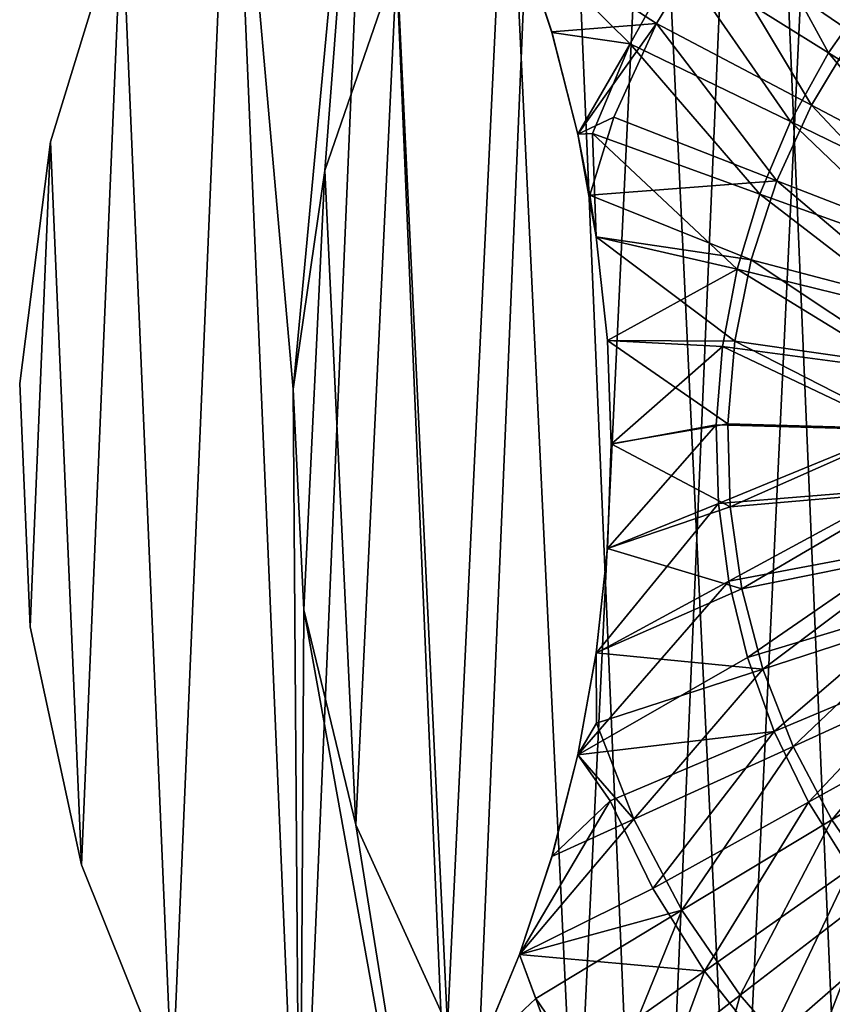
# Model space of a CAD drawing. Header units: millimetres. Extents: x 0.3 to 63.3, y -31.5 to 31.5.
# Tile 3 of 54: x 0.3 to 18.2, y -12.3 to 9.3. Entities that reach past the tile are written whole.
import ezdxf

# ---------------------------------------------------------------- set-up
doc = ezdxf.new("R2010")
doc.units = ezdxf.units.MM
doc.header["$LTSCALE"] = 25.4
doc.layers.get('0').update_dxf_attribs({"true_color": 0xff5454})

# ---------------------------------------------------------------- blocks, each defined once
blk = doc.blocks.new('PAT-LED-8162.STL')
at = {"color": 0}
mesh = blk.add_polyface(dxfattribs=at)
corners = [(0.57, -4.001, 41.38), (1.022, 6.636, 41.38), (0.343, 1.337, 41.38), (1.696, -9.224, 41.38), (2.586, 11.745, 41.38), (3.688, -14.181, 41.38), (4.992, 16.516, 41.38), (6.489, -18.731, 41.38), (8.169, 20.811, 41.38), (10.019, -22.742, 41.38), (12.026, 24.508, 41.38), (14.176, -26.098, 41.38), (16.453, 27.5, 41.38), (18.84, -28.704, 41.38), (21.321, 29.701, 41.38), (23.878, -30.484, 41.38), (26.491, 31.047, 41.38), (29.144, -31.387, 41.38), (31.815, 31.5, 41.38), (31.815, -31.5, 41.38), (34.486, -31.387, 41.38), (37.139, 31.047, 41.38), (39.752, -30.484, 41.38), (42.309, 29.701, 41.38), (44.79, -28.704, 41.38), (47.177, 27.5, 41.38), (49.454, -26.098, 41.38), (51.604, 24.508, 41.38), (53.611, -22.742, 41.38), (55.461, 20.811, 41.38), (57.141, -18.731, 41.38), (58.638, 16.516, 41.38), (59.942, -14.181, 41.38), (61.044, 11.745, 41.38), (61.934, -9.224, 41.38), (62.608, 6.636, 41.38), (63.06, -4.001, 41.38), (63.287, 1.337, 41.38)]
mesh.append_faces([[corners[k] for k in face] for face in [(0, 1, 2), (35, 36, 37)]], dxfattribs={"vtx0": -1, "color": 0})
mesh.append_faces([[corners[k] for k in face] for face in [(1, 3, 4), (4, 5, 6), (6, 7, 8), (8, 9, 10), (10, 11, 12), (12, 13, 14), (14, 15, 16), (16, 17, 18), (18, 20, 21), (21, 22, 23), (23, 24, 25), (25, 26, 27), (27, 28, 29), (29, 30, 31), (31, 32, 33), (33, 34, 35)]], dxfattribs={"vtx0": -1, "vtx1": -1, "color": 0})
mesh.append_faces([[corners[k] for k in face] for face in [(1, 0, 3), (4, 3, 5), (6, 5, 7), (8, 7, 9), (10, 9, 11), (12, 11, 13), (14, 13, 15), (16, 15, 17), (18, 17, 19), (18, 19, 20), (21, 20, 22), (23, 22, 24), (25, 24, 26), (27, 26, 28), (29, 28, 30), (31, 30, 32), (33, 32, 34), (35, 34, 36)]], dxfattribs={"vtx0": -1, "vtx2": -1, "color": 0})
mesh = blk.add_polyface(dxfattribs=at)
corners = [(8.169, 20.811, 38.38), (6.344, 1.213, 38.38), (4.992, 16.516, 38.38), (7.034, 6.012, 38.38), (8.619, 10.593, 38.38), (12.026, 24.508, 38.38), (11.043, 14.791, 38.38), (14.218, 18.455, 38.38), (16.453, 27.5, 38.38), (18.029, 21.452, 38.38), (21.321, 29.701, 38.38), (22.338, 23.673, 38.38), (26.491, 31.047, 38.38), (26.989, 25.039, 38.38), (31.815, 31.5, 38.38), (31.815, 25.5, 38.38), (37.139, 31.047, 38.38), (36.641, 25.039, 38.38), (41.292, 23.673, 38.38), (42.309, 29.701, 38.38), (45.601, 21.452, 38.38), (47.177, 27.5, 38.38), (49.412, 18.455, 38.38), (51.604, 24.508, 38.38), (52.587, 14.791, 38.38), (55.461, 20.811, 38.38), (55.011, 10.593, 38.38), (56.596, 6.012, 38.38), (58.638, 16.516, 38.38), (57.286, 1.213, 38.38), (1.022, 6.636, 38.38), (0.57, -4.001, 38.38), (0.343, 1.337, 38.38), (1.696, -9.224, 38.38), (2.586, 11.745, 38.38), (3.688, -14.181, 38.38), (6.489, -18.731, 38.38), (6.575, -3.629, 38.38), (10.019, -22.742, 38.38), (7.717, -8.34, 38.38), (9.731, -12.75, 38.38), (12.543, -16.699, 38.38), (14.176, -26.098, 38.38), (16.052, -20.044, 38.38), (18.84, -28.704, 38.38), (20.13, -22.665, 38.38), (23.878, -30.484, 38.38), (24.631, -24.467, 38.38), (29.144, -31.387, 38.38), (29.391, -25.385, 38.38), (31.815, -31.5, 38.38), (31.815, -25.5, 38.38), (34.239, -25.385, 38.38), (34.486, -31.387, 38.38), (38.999, -24.467, 38.38), (39.752, -30.484, 38.38), (43.5, -22.665, 38.38), (44.79, -28.704, 38.38), (47.578, -20.044, 38.38), (49.454, -26.098, 38.38), (51.087, -16.699, 38.38), (53.611, -22.742, 38.38), (53.899, -12.75, 38.38), (57.141, -18.731, 38.38), (55.913, -8.34, 38.38), (57.055, -3.629, 38.38), (59.942, -14.181, 38.38), (61.044, 11.745, 38.38), (61.934, -9.224, 38.38), (62.608, 6.636, 38.38), (63.06, -4.001, 38.38), (63.287, 1.337, 38.38)]
mesh.append_faces([[corners[k] for k in face] for face in [(30, 31, 32), (70, 69, 71)]], dxfattribs={"vtx0": -1, "color": 0})
mesh.append_faces([[corners[k] for k in face] for face in [(0, 1, 2), (1, 0, 3), (3, 0, 4), (4, 5, 6), (6, 5, 7), (7, 8, 9), (9, 10, 11), (11, 12, 13), (13, 14, 15), (15, 16, 17), (17, 16, 18), (18, 19, 20), (20, 21, 22), (22, 23, 24), (24, 25, 26), (26, 25, 27), (27, 28, 29), (31, 30, 33), (33, 34, 35), (35, 2, 36), (36, 37, 38), (38, 41, 42), (42, 43, 44), (44, 45, 46), (46, 47, 48), (48, 49, 50), (50, 52, 53), (53, 54, 55), (55, 56, 57), (57, 58, 59), (59, 60, 61), (61, 62, 63), (63, 29, 66), (66, 67, 68), (68, 69, 70)]], dxfattribs={"vtx0": -1, "vtx1": -1, "color": 0})
mesh.append_faces([[corners[k] for k in face] for face in [(36, 2, 1), (66, 29, 28)]], dxfattribs={"vtx0": -1, "vtx1": -1, "vtx2": -1, "color": 0})
mesh.append_faces([[corners[k] for k in face] for face in [(4, 0, 5), (7, 5, 8), (9, 8, 10), (11, 10, 12), (13, 12, 14), (15, 14, 16), (18, 16, 19), (20, 19, 21), (22, 21, 23), (24, 23, 25), (27, 25, 28), (33, 30, 34), (35, 34, 2), (36, 1, 37), (38, 37, 39), (38, 39, 40), (38, 40, 41), (42, 41, 43), (44, 43, 45), (46, 45, 47), (48, 47, 49), (50, 49, 51), (50, 51, 52), (53, 52, 54), (55, 54, 56), (57, 56, 58), (59, 58, 60), (61, 60, 62), (63, 62, 64), (63, 64, 65), (63, 65, 29), (66, 28, 67), (68, 67, 69)]], dxfattribs={"vtx0": -1, "vtx2": -1, "color": 0})
mesh = blk.add_polyface(dxfattribs=at)
corners = [(7.034, 6.012, 0.38), (6.575, -3.629, 0.38), (6.344, 1.213, 0.38), (7.717, -8.34, 0.38), (8.619, 10.593, 0.38), (9.731, -12.75, 0.38), (11.043, 14.791, 0.38), (12.543, -16.699, 0.38), (14.218, 18.455, 0.38), (16.052, -20.044, 0.38), (18.029, 21.452, 0.38), (20.13, -22.665, 0.38), (22.338, 23.673, 0.38), (24.631, -24.467, 0.38), (26.989, 25.039, 0.38), (29.391, -25.385, 0.38), (31.815, 25.5, 0.38), (31.815, -25.5, 0.38), (36.641, 25.039, 0.38), (34.239, -25.385, 0.38), (38.999, -24.467, 0.38), (41.292, 23.673, 0.38), (43.5, -22.665, 0.38), (45.601, 21.452, 0.38), (47.578, -20.044, 0.38), (49.412, 18.455, 0.38), (51.087, -16.699, 0.38), (52.587, 14.791, 0.38), (53.899, -12.75, 0.38), (55.011, 10.593, 0.38), (55.913, -8.34, 0.38), (56.596, 6.012, 0.38), (57.055, -3.629, 0.38), (57.286, 1.213, 0.38)]
mesh.append_faces([[corners[k] for k in face] for face in [(0, 1, 2), (32, 31, 33)]], dxfattribs={"vtx0": -1, "color": 0})
mesh.append_faces([[corners[k] for k in face] for face in [(1, 0, 3), (3, 4, 5), (5, 6, 7), (7, 8, 9), (9, 10, 11), (11, 12, 13), (13, 14, 15), (15, 16, 17), (17, 18, 19), (19, 18, 20), (20, 21, 22), (22, 23, 24), (24, 25, 26), (26, 27, 28), (28, 29, 30), (30, 31, 32)]], dxfattribs={"vtx0": -1, "vtx1": -1, "color": 0})
mesh.append_faces([[corners[k] for k in face] for face in [(3, 0, 4), (5, 4, 6), (7, 6, 8), (9, 8, 10), (11, 10, 12), (13, 12, 14), (15, 14, 16), (17, 16, 18), (20, 18, 21), (22, 21, 23), (24, 23, 25), (26, 25, 27), (28, 27, 29), (30, 29, 31)]], dxfattribs={"vtx0": -1, "vtx2": -1, "color": 0})
mesh = blk.add_polyface(dxfattribs=at)
corners = [(16.861, 12.958, 44.876), (18.651, 9.002, 46.13), (15.481, 11.169, 44.876), (19.762, 10.444, 46.13)]
mesh.append_faces([[corners[k] for k in face] for face in [(0, 1, 2), (1, 0, 3)]], dxfattribs={"vtx0": -1, "color": 0})
mesh = blk.add_polyface(dxfattribs=at)
corners = [(18.084, 8.591, 48.138), (16.003, 12.414, 46.889), (14.773, 10.663, 46.889), (19.075, 10.002, 48.138)]
mesh.append_faces([[corners[k] for k in face] for face in [(0, 1, 2), (1, 0, 3)]], dxfattribs={"vtx0": -1, "color": 0})
mesh = blk.add_polyface(dxfattribs=at)
corners = [(2.586, 11.745, 41.38), (1.022, 6.636, 38.38), (1.022, 6.636, 41.38), (2.586, 11.745, 38.38)]
mesh.append_faces([[corners[k] for k in face] for face in [(0, 1, 2), (1, 0, 3)]], dxfattribs={"vtx0": -1, "color": 0})
mesh = blk.add_polyface(dxfattribs=at)
corners = [(13.737, 8.791, 46.889), (11.304, 11.19, 45.612), (12.018, 9.04, 46.266)]
mesh.append_faces([[corners[k] for k in face] for face in [(0, 1, 2)]], dxfattribs={"color": 0})
mesh = blk.add_polyface(dxfattribs=at)
corners = [(14.773, 10.663, 46.889), (11.304, 11.19, 45.612), (13.737, 8.791, 46.889)]
mesh.append_faces([[corners[k] for k in face] for face in [(0, 1, 2)]], dxfattribs={"color": 0})
mesh = blk.add_polyface(dxfattribs=at)
corners = [(15.481, 11.169, 44.876), (14.314, 9.234, 44.876), (11.304, 11.19, 43.431)]
mesh.append_faces([[corners[k] for k in face] for face in [(0, 1, 2)]], dxfattribs={"color": 0})
mesh = blk.add_polyface(dxfattribs=at)
corners = [(14.314, 9.234, 44.876), (12.015, 9.049, 44.11), (11.304, 11.19, 43.431)]
mesh.append_faces([[corners[k] for k in face] for face in [(0, 1, 2)]], dxfattribs={"color": 0})
mesh = blk.add_polyface(dxfattribs=at)
corners = [(11.304, 11.19, 45.612), (12.015, 9.049, 44.11), (12.018, 9.04, 46.266), (11.304, 11.19, 43.431)]
mesh.append_faces([[corners[k] for k in face] for face in [(0, 1, 2), (1, 0, 3)]], dxfattribs={"vtx0": -1, "color": 0})
mesh = blk.add_polyface(dxfattribs=at)
corners = [(15.481, 11.169, 44.876), (17.71, 7.442, 46.13), (14.314, 9.234, 44.876), (18.651, 9.002, 46.13)]
mesh.append_faces([[corners[k] for k in face] for face in [(0, 1, 2), (1, 0, 3)]], dxfattribs={"vtx0": -1, "color": 0})
mesh = blk.add_polyface(dxfattribs=at)
corners = [(8.619, 10.593, 38.38), (7.034, 6.012, 0.38), (7.034, 6.012, 38.38), (8.619, 10.593, 0.38)]
mesh.append_faces([[corners[k] for k in face] for face in [(0, 1, 2), (1, 0, 3)]], dxfattribs={"vtx0": -1, "color": 0})
mesh = blk.add_polyface(dxfattribs=at)
corners = [(17.249, 7.083, 48.138), (14.773, 10.663, 46.889), (13.737, 8.791, 46.889), (18.084, 8.591, 48.138)]
mesh.append_faces([[corners[k] for k in face] for face in [(0, 1, 2), (1, 0, 3)]], dxfattribs={"vtx0": -1, "color": 0})
mesh = blk.add_polyface(dxfattribs=at)
corners = [(21.46, 6.479, 49.116), (19.075, 10.002, 48.138), (18.084, 8.591, 48.138), (22.207, 7.543, 49.116)]
mesh.append_faces([[corners[k] for k in face] for face in [(0, 1, 2), (1, 0, 3)]], dxfattribs={"vtx0": -1, "color": 0})
mesh = blk.add_polyface(dxfattribs=at)
corners = [(14.314, 9.234, 44.876), (12.586, 6.806, 44.649), (12.015, 9.049, 44.11)]
mesh.append_faces([[corners[k] for k in face] for face in [(0, 1, 2)]], dxfattribs={"color": 0})
mesh = blk.add_polyface(dxfattribs=at)
corners = [(14.314, 9.234, 44.876), (13.376, 7.179, 44.876), (12.586, 6.806, 44.649)]
mesh.append_faces([[corners[k] for k in face] for face in [(0, 1, 2)]], dxfattribs={"color": 0})
mesh = blk.add_polyface(dxfattribs=at)
corners = [(14.314, 9.234, 44.876), (16.954, 5.786, 46.13), (13.376, 7.179, 44.876), (17.71, 7.442, 46.13)]
mesh.append_faces([[corners[k] for k in face] for face in [(0, 1, 2), (1, 0, 3)]], dxfattribs={"vtx0": -1, "color": 0})
mesh = blk.add_polyface(dxfattribs=at)
corners = [(12.018, 9.04, 46.266), (12.586, 6.806, 44.649), (12.586, 6.806, 46.783), (12.015, 9.049, 44.11)]
mesh.append_faces([[corners[k] for k in face] for face in [(0, 1, 2), (1, 0, 3)]], dxfattribs={"vtx0": -1, "color": 0})
mesh = blk.add_polyface(dxfattribs=at)
corners = [(12.586, 6.806, 46.783), (13.737, 8.791, 46.889), (12.018, 9.04, 46.266), (12.905, 6.82, 46.889)]
mesh.append_faces([[corners[k] for k in face] for face in [(0, 1, 2), (1, 0, 3)]], dxfattribs={"vtx0": -1, "color": 0})
mesh = blk.add_polyface(dxfattribs=at)
corners = [(18.651, 9.002, 46.13), (21.175, 5.614, 47.111), (17.71, 7.442, 46.13), (21.885, 6.79, 47.111)]
mesh.append_faces([[corners[k] for k in face] for face in [(0, 1, 2), (1, 0, 3)]], dxfattribs={"vtx0": -1, "color": 0})
mesh = blk.add_polyface(dxfattribs=at)
corners = [(16.578, 5.495, 48.138), (13.737, 8.791, 46.889), (12.905, 6.82, 46.889), (17.249, 7.083, 48.138)]
mesh.append_faces([[corners[k] for k in face] for face in [(0, 1, 2), (1, 0, 3)]], dxfattribs={"vtx0": -1, "color": 0})
mesh = blk.add_polyface(dxfattribs=at)
corners = [(20.83, 5.342, 49.116), (18.084, 8.591, 48.138), (17.249, 7.083, 48.138), (21.46, 6.479, 49.116)]
mesh.append_faces([[corners[k] for k in face] for face in [(0, 1, 2), (1, 0, 3)]], dxfattribs={"vtx0": -1, "color": 0})
mesh = blk.add_polyface(dxfattribs=at)
corners = [(17.71, 7.442, 46.13), (20.605, 4.365, 47.111), (16.954, 5.786, 46.13), (21.175, 5.614, 47.111)]
mesh.append_faces([[corners[k] for k in face] for face in [(0, 1, 2), (1, 0, 3)]], dxfattribs={"vtx0": -1, "color": 0})
mesh = blk.add_polyface(dxfattribs=at)
corners = [(13.376, 7.179, 44.876), (12.847, 5.466, 44.894), (12.586, 6.806, 44.649)]
mesh.append_faces([[corners[k] for k in face] for face in [(0, 1, 2)]], dxfattribs={"color": 0})
mesh = blk.add_polyface(dxfattribs=at)
corners = [(16.954, 5.786, 46.13), (12.847, 5.466, 44.894), (13.376, 7.179, 44.876)]
mesh.append_faces([[corners[k] for k in face] for face in [(0, 1, 2)]], dxfattribs={"color": 0})
mesh = blk.add_polyface(dxfattribs=at)
corners = [(20.324, 4.144, 49.116), (17.249, 7.083, 48.138), (16.578, 5.495, 48.138), (20.83, 5.342, 49.116)]
mesh.append_faces([[corners[k] for k in face] for face in [(0, 1, 2), (1, 0, 3)]], dxfattribs={"vtx0": -1, "color": 0})
mesh = blk.add_polyface(dxfattribs=at)
corners = [(12.99, 4.556, 47.147), (12.905, 6.82, 46.889), (12.586, 6.806, 46.783)]
mesh.append_faces([[corners[k] for k in face] for face in [(0, 1, 2)]], dxfattribs={"color": 0})
mesh = blk.add_polyface(dxfattribs=at)
corners = [(12.586, 6.806, 46.783), (12.847, 5.466, 44.894), (12.99, 4.556, 47.147)]
mesh.append_faces([[corners[k] for k in face] for face in [(0, 1, 2)]], dxfattribs={"color": 0})
mesh = blk.add_polyface(dxfattribs=at)
corners = [(12.586, 6.806, 44.649), (12.847, 5.466, 44.894), (12.586, 6.806, 46.783)]
mesh.append_faces([[corners[k] for k in face] for face in [(0, 1, 2)]], dxfattribs={"color": 0})
mesh = blk.add_polyface(dxfattribs=at)
corners = [(16.08, 3.844, 48.138), (12.905, 6.82, 46.889), (12.99, 4.556, 47.147)]
mesh.append_faces([[corners[k] for k in face] for face in [(0, 1, 2)]], dxfattribs={"color": 0})
mesh = blk.add_polyface(dxfattribs=at)
corners = [(16.578, 5.495, 48.138), (12.905, 6.82, 46.889), (16.08, 3.844, 48.138)]
mesh.append_faces([[corners[k] for k in face] for face in [(0, 1, 2)]], dxfattribs={"color": 0})
mesh = blk.add_polyface(dxfattribs=at)
corners = [(1.022, 6.636, 41.38), (0.343, 1.337, 38.38), (0.343, 1.337, 41.38), (1.022, 6.636, 38.38)]
mesh.append_faces([[corners[k] for k in face] for face in [(0, 1, 2), (1, 0, 3)]], dxfattribs={"vtx0": -1, "color": 0})
mesh = blk.add_polyface(dxfattribs=at)
corners = [(7.034, 6.012, 38.38), (6.344, 1.213, 0.38), (6.344, 1.213, 38.38), (7.034, 6.012, 0.38)]
mesh.append_faces([[corners[k] for k in face] for face in [(0, 1, 2), (1, 0, 3)]], dxfattribs={"vtx0": -1, "color": 0})
mesh = blk.add_polyface(dxfattribs=at)
corners = [(16.954, 5.786, 46.13), (16.391, 4.054, 46.13), (12.847, 5.466, 44.894)]
mesh.append_faces([[corners[k] for k in face] for face in [(0, 1, 2)]], dxfattribs={"color": 0})
mesh = blk.add_polyface(dxfattribs=at)
corners = [(16.954, 5.786, 46.13), (20.18, 3.058, 47.111), (16.391, 4.054, 46.13), (20.605, 4.365, 47.111)]
mesh.append_faces([[corners[k] for k in face] for face in [(0, 1, 2), (1, 0, 3)]], dxfattribs={"vtx0": -1, "color": 0})
mesh = blk.add_polyface(dxfattribs=at)
corners = [(16.391, 4.054, 46.13), (12.99, 4.559, 45.027), (12.847, 5.466, 44.894)]
mesh.append_faces([[corners[k] for k in face] for face in [(0, 1, 2)]], dxfattribs={"color": 0})
mesh = blk.add_polyface(dxfattribs=at)
corners = [(12.847, 5.466, 44.894), (12.99, 4.559, 45.027), (12.99, 4.556, 47.147)]
mesh.append_faces([[corners[k] for k in face] for face in [(0, 1, 2)]], dxfattribs={"color": 0})
mesh = blk.add_polyface(dxfattribs=at)
corners = [(19.949, 2.899, 49.116), (16.578, 5.495, 48.138), (16.08, 3.844, 48.138), (20.324, 4.144, 49.116)]
mesh.append_faces([[corners[k] for k in face] for face in [(0, 1, 2), (1, 0, 3)]], dxfattribs={"vtx0": -1, "color": 0})
mesh = blk.add_polyface(dxfattribs=at)
corners = [(16.391, 4.054, 46.13), (16.03, 2.27, 46.13), (12.99, 4.559, 45.027)]
mesh.append_faces([[corners[k] for k in face] for face in [(0, 1, 2)]], dxfattribs={"color": 0})
mesh = blk.add_polyface(dxfattribs=at)
corners = [(16.03, 2.27, 46.13), (13.234, 2.284, 45.254), (12.99, 4.559, 45.027)]
mesh.append_faces([[corners[k] for k in face] for face in [(0, 1, 2)]], dxfattribs={"color": 0})
mesh = blk.add_polyface(dxfattribs=at)
corners = [(12.99, 4.556, 47.147), (13.234, 2.284, 45.254), (13.234, 2.284, 47.365), (12.99, 4.559, 45.027)]
mesh.append_faces([[corners[k] for k in face] for face in [(0, 1, 2), (1, 0, 3)]], dxfattribs={"vtx0": -1, "color": 0})
mesh = blk.add_polyface(dxfattribs=at)
corners = [(16.08, 3.844, 48.138), (12.99, 4.556, 47.147), (13.234, 2.284, 47.365)]
mesh.append_faces([[corners[k] for k in face] for face in [(0, 1, 2)]], dxfattribs={"color": 0})
mesh = blk.add_polyface(dxfattribs=at)
corners = [(16.391, 4.054, 46.13), (19.908, 1.712, 47.111), (16.03, 2.27, 46.13), (20.18, 3.058, 47.111)]
mesh.append_faces([[corners[k] for k in face] for face in [(0, 1, 2), (1, 0, 3)]], dxfattribs={"vtx0": -1, "color": 0})
mesh = blk.add_polyface(dxfattribs=at)
corners = [(16.08, 3.844, 48.138), (13.234, 2.284, 47.365), (15.761, 2.15, 48.138)]
mesh.append_faces([[corners[k] for k in face] for face in [(0, 1, 2)]], dxfattribs={"color": 0})
mesh = blk.add_polyface(dxfattribs=at)
corners = [(19.708, 1.621, 49.116), (16.08, 3.844, 48.138), (15.761, 2.15, 48.138), (19.949, 2.899, 49.116)]
mesh.append_faces([[corners[k] for k in face] for face in [(0, 1, 2), (1, 0, 3)]], dxfattribs={"vtx0": -1, "color": 0})
mesh = blk.add_polyface(dxfattribs=at)
corners = [(15.761, 2.15, 48.138), (13.234, 2.284, 47.365), (13.315, 0.007, 47.438)]
mesh.append_faces([[corners[k] for k in face] for face in [(0, 1, 2)]], dxfattribs={"color": 0})
mesh = blk.add_polyface(dxfattribs=at)
corners = [(16.03, 2.27, 46.13), (15.874, 0.455, 46.13), (13.234, 2.284, 45.254)]
mesh.append_faces([[corners[k] for k in face] for face in [(0, 1, 2)]], dxfattribs={"color": 0})
mesh = blk.add_polyface(dxfattribs=at)
corners = [(15.874, 0.455, 46.13), (13.315, 0.012, 45.33), (13.234, 2.284, 45.254)]
mesh.append_faces([[corners[k] for k in face] for face in [(0, 1, 2)]], dxfattribs={"color": 0})
mesh = blk.add_polyface(dxfattribs=at)
corners = [(13.234, 2.284, 47.365), (13.315, 0.012, 45.33), (13.315, 0.007, 47.438), (13.234, 2.284, 45.254)]
mesh.append_faces([[corners[k] for k in face] for face in [(0, 1, 2), (1, 0, 3)]], dxfattribs={"vtx0": -1, "color": 0})
mesh = blk.add_polyface(dxfattribs=at)
corners = [(16.03, 2.27, 46.13), (19.79, 0.344, 47.111), (15.874, 0.455, 46.13), (19.908, 1.712, 47.111)]
mesh.append_faces([[corners[k] for k in face] for face in [(0, 1, 2), (1, 0, 3)]], dxfattribs={"vtx0": -1, "color": 0})
mesh = blk.add_polyface(dxfattribs=at)
corners = [(15.761, 2.15, 48.138), (13.315, 0.007, 47.438), (15.623, 0.431, 48.138)]
mesh.append_faces([[corners[k] for k in face] for face in [(0, 1, 2)]], dxfattribs={"color": 0})
mesh = blk.add_polyface(dxfattribs=at)
corners = [(19.604, 0.325, 49.116), (15.761, 2.15, 48.138), (15.623, 0.431, 48.138), (19.708, 1.621, 49.116)]
mesh.append_faces([[corners[k] for k in face] for face in [(0, 1, 2), (1, 0, 3)]], dxfattribs={"vtx0": -1, "color": 0})
mesh = blk.add_polyface(dxfattribs=at)
corners = [(0.343, 1.337, 41.38), (0.57, -4.001, 38.38), (0.57, -4.001, 41.38), (0.343, 1.337, 38.38)]
mesh.append_faces([[corners[k] for k in face] for face in [(0, 1, 2), (1, 0, 3)]], dxfattribs={"vtx0": -1, "color": 0})
mesh = blk.add_polyface(dxfattribs=at)
corners = [(6.344, 1.213, 38.38), (6.575, -3.629, 0.38), (6.575, -3.629, 38.38), (6.344, 1.213, 0.38)]
mesh.append_faces([[corners[k] for k in face] for face in [(0, 1, 2), (1, 0, 3)]], dxfattribs={"vtx0": -1, "color": 0})
mesh = blk.add_polyface(dxfattribs=at)
corners = [(15.926, -1.365, 46.13), (13.315, 0.012, 45.33), (15.874, 0.455, 46.13)]
mesh.append_faces([[corners[k] for k in face] for face in [(0, 1, 2)]], dxfattribs={"color": 0})
mesh = blk.add_polyface(dxfattribs=at)
corners = [(19.79, 0.344, 47.111), (15.926, -1.365, 46.13), (15.874, 0.455, 46.13), (19.829, -1.029, 47.111)]
mesh.append_faces([[corners[k] for k in face] for face in [(0, 1, 2), (1, 0, 3)]], dxfattribs={"vtx0": -1, "color": 0})
mesh = blk.add_polyface(dxfattribs=at)
corners = [(15.623, 0.431, 48.138), (13.315, 0.007, 47.438), (13.234, -2.284, 47.365)]
mesh.append_faces([[corners[k] for k in face] for face in [(0, 1, 2)]], dxfattribs={"color": 0})
mesh = blk.add_polyface(dxfattribs=at)
corners = [(15.669, -1.292, 48.138), (15.623, 0.431, 48.138), (13.234, -2.284, 47.365)]
mesh.append_faces([[corners[k] for k in face] for face in [(0, 1, 2)]], dxfattribs={"color": 0})
mesh = blk.add_polyface(dxfattribs=at)
corners = [(15.669, -1.292, 48.138), (19.604, 0.325, 49.116), (15.623, 0.431, 48.138), (19.638, -0.975, 49.116)]
mesh.append_faces([[corners[k] for k in face] for face in [(0, 1, 2), (1, 0, 3)]], dxfattribs={"vtx0": -1, "color": 0})
mesh = blk.add_polyface(dxfattribs=at)
corners = [(15.926, -1.365, 46.13), (13.234, -2.284, 45.254), (13.315, 0.012, 45.33)]
mesh.append_faces([[corners[k] for k in face] for face in [(0, 1, 2)]], dxfattribs={"color": 0})
mesh = blk.add_polyface(dxfattribs=at)
corners = [(13.315, 0.007, 47.438), (13.234, -2.284, 45.254), (13.234, -2.284, 47.365), (13.315, 0.012, 45.33)]
mesh.append_faces([[corners[k] for k in face] for face in [(0, 1, 2), (1, 0, 3)]], dxfattribs={"vtx0": -1, "color": 0})
mesh = blk.add_polyface(dxfattribs=at)
corners = [(15.898, -3.001, 48.138), (19.638, -0.975, 49.116), (15.669, -1.292, 48.138), (19.811, -2.263, 49.116)]
mesh.append_faces([[corners[k] for k in face] for face in [(0, 1, 2), (1, 0, 3)]], dxfattribs={"vtx0": -1, "color": 0})
mesh = blk.add_polyface(dxfattribs=at)
corners = [(19.829, -1.029, 47.111), (16.185, -3.167, 46.13), (15.926, -1.365, 46.13), (20.025, -2.389, 47.111)]
mesh.append_faces([[corners[k] for k in face] for face in [(0, 1, 2), (1, 0, 3)]], dxfattribs={"vtx0": -1, "color": 0})
mesh = blk.add_polyface(dxfattribs=at)
corners = [(15.669, -1.292, 48.138), (13.234, -2.284, 47.365), (12.987, -4.578, 47.144)]
mesh.append_faces([[corners[k] for k in face] for face in [(0, 1, 2)]], dxfattribs={"color": 0})
mesh = blk.add_polyface(dxfattribs=at)
corners = [(15.898, -3.001, 48.138), (15.669, -1.292, 48.138), (12.987, -4.578, 47.144)]
mesh.append_faces([[corners[k] for k in face] for face in [(0, 1, 2)]], dxfattribs={"color": 0})
mesh = blk.add_polyface(dxfattribs=at)
corners = [(16.185, -3.167, 46.13), (13.234, -2.284, 45.254), (15.926, -1.365, 46.13)]
mesh.append_faces([[corners[k] for k in face] for face in [(0, 1, 2)]], dxfattribs={"color": 0})
mesh = blk.add_polyface(dxfattribs=at)
corners = [(13.234, -2.284, 47.365), (12.988, -4.57, 45.026), (12.987, -4.578, 47.144), (13.234, -2.284, 45.254)]
mesh.append_faces([[corners[k] for k in face] for face in [(0, 1, 2), (1, 0, 3)]], dxfattribs={"vtx0": -1, "color": 0})
mesh = blk.add_polyface(dxfattribs=at)
corners = [(16.185, -3.167, 46.13), (12.988, -4.57, 45.026), (13.234, -2.284, 45.254)]
mesh.append_faces([[corners[k] for k in face] for face in [(0, 1, 2)]], dxfattribs={"color": 0})
mesh = blk.add_polyface(dxfattribs=at)
corners = [(16.307, -4.676, 48.138), (19.811, -2.263, 49.116), (15.898, -3.001, 48.138), (20.12, -3.527, 49.116)]
mesh.append_faces([[corners[k] for k in face] for face in [(0, 1, 2), (1, 0, 3)]], dxfattribs={"vtx0": -1, "color": 0})
mesh = blk.add_polyface(dxfattribs=at)
corners = [(20.025, -2.389, 47.111), (16.648, -4.928, 46.13), (16.185, -3.167, 46.13), (20.374, -3.717, 47.111)]
mesh.append_faces([[corners[k] for k in face] for face in [(0, 1, 2), (1, 0, 3)]], dxfattribs={"vtx0": -1, "color": 0})
mesh = blk.add_polyface(dxfattribs=at)
corners = [(15.898, -3.001, 48.138), (12.987, -4.578, 47.144), (12.586, -6.806, 46.783)]
mesh.append_faces([[corners[k] for k in face] for face in [(0, 1, 2)]], dxfattribs={"color": 0})
mesh = blk.add_polyface(dxfattribs=at)
corners = [(16.307, -4.676, 48.138), (15.898, -3.001, 48.138), (12.586, -6.806, 46.783)]
mesh.append_faces([[corners[k] for k in face] for face in [(0, 1, 2)]], dxfattribs={"color": 0})
mesh = blk.add_polyface(dxfattribs=at)
corners = [(16.648, -4.928, 46.13), (12.988, -4.57, 45.026), (16.185, -3.167, 46.13)]
mesh.append_faces([[corners[k] for k in face] for face in [(0, 1, 2)]], dxfattribs={"color": 0})
mesh = blk.add_polyface(dxfattribs=at)
corners = [(6.575, -3.629, 38.38), (7.717, -8.34, 0.38), (7.717, -8.34, 38.38), (6.575, -3.629, 0.38)]
mesh.append_faces([[corners[k] for k in face] for face in [(0, 1, 2), (1, 0, 3)]], dxfattribs={"vtx0": -1, "color": 0})
mesh = blk.add_polyface(dxfattribs=at)
corners = [(16.892, -6.298, 48.138), (20.12, -3.527, 49.116), (16.307, -4.676, 48.138), (20.561, -4.75, 49.116)]
mesh.append_faces([[corners[k] for k in face] for face in [(0, 1, 2), (1, 0, 3)]], dxfattribs={"vtx0": -1, "color": 0})
mesh = blk.add_polyface(dxfattribs=at)
corners = [(20.374, -3.717, 47.111), (17.308, -6.625, 46.13), (16.648, -4.928, 46.13), (20.872, -4.997, 47.111)]
mesh.append_faces([[corners[k] for k in face] for face in [(0, 1, 2), (1, 0, 3)]], dxfattribs={"vtx0": -1, "color": 0})
mesh = blk.add_polyface(dxfattribs=at)
corners = [(0.57, -4.001, 41.38), (1.696, -9.224, 38.38), (1.696, -9.224, 41.38), (0.57, -4.001, 38.38)]
mesh.append_faces([[corners[k] for k in face] for face in [(0, 1, 2), (1, 0, 3)]], dxfattribs={"vtx0": -1, "color": 0})
mesh = blk.add_polyface(dxfattribs=at)
corners = [(12.996, -6.115, 44.876), (12.586, -6.806, 44.649), (12.988, -4.57, 45.026)]
mesh.append_faces([[corners[k] for k in face] for face in [(0, 1, 2)]], dxfattribs={"color": 0})
mesh = blk.add_polyface(dxfattribs=at)
corners = [(12.987, -4.578, 47.144), (12.586, -6.806, 44.649), (12.586, -6.806, 46.783), (12.988, -4.57, 45.026)]
mesh.append_faces([[corners[k] for k in face] for face in [(0, 1, 2), (1, 0, 3)]], dxfattribs={"vtx0": -1, "color": 0})
mesh = blk.add_polyface(dxfattribs=at)
corners = [(16.892, -6.298, 48.138), (16.307, -4.676, 48.138), (12.586, -6.806, 46.783)]
mesh.append_faces([[corners[k] for k in face] for face in [(0, 1, 2)]], dxfattribs={"color": 0})
mesh = blk.add_polyface(dxfattribs=at)
corners = [(16.648, -4.928, 46.13), (12.996, -6.115, 44.876), (12.988, -4.57, 45.026)]
mesh.append_faces([[corners[k] for k in face] for face in [(0, 1, 2)]], dxfattribs={"color": 0})
mesh = blk.add_polyface(dxfattribs=at)
corners = [(17.646, -7.848, 48.138), (20.561, -4.75, 49.116), (16.892, -6.298, 48.138), (21.129, -5.919, 49.116)]
mesh.append_faces([[corners[k] for k in face] for face in [(0, 1, 2), (1, 0, 3)]], dxfattribs={"vtx0": -1, "color": 0})
mesh = blk.add_polyface(dxfattribs=at)
corners = [(16.648, -4.928, 46.13), (13.816, -8.22, 44.876), (12.996, -6.115, 44.876), (17.308, -6.625, 46.13)]
mesh.append_faces([[corners[k] for k in face] for face in [(0, 1, 2), (1, 0, 3)]], dxfattribs={"vtx0": -1, "color": 0})
mesh = blk.add_polyface(dxfattribs=at)
corners = [(20.872, -4.997, 47.111), (18.158, -8.235, 46.13), (17.308, -6.625, 46.13), (21.513, -6.212, 47.111)]
mesh.append_faces([[corners[k] for k in face] for face in [(0, 1, 2), (1, 0, 3)]], dxfattribs={"vtx0": -1, "color": 0})
mesh = blk.add_polyface(dxfattribs=at)
corners = [(18.561, -9.31, 48.138), (21.129, -5.919, 49.116), (17.646, -7.848, 48.138), (21.819, -7.021, 49.116)]
mesh.append_faces([[corners[k] for k in face] for face in [(0, 1, 2), (1, 0, 3)]], dxfattribs={"vtx0": -1, "color": 0})
mesh = blk.add_polyface(dxfattribs=at)
corners = [(13.816, -8.22, 44.876), (12.586, -6.806, 44.649), (12.996, -6.115, 44.876)]
mesh.append_faces([[corners[k] for k in face] for face in [(0, 1, 2)]], dxfattribs={"color": 0})
mesh = blk.add_polyface(dxfattribs=at)
corners = [(21.513, -6.212, 47.111), (19.186, -9.738, 46.13), (18.158, -8.235, 46.13), (22.289, -7.346, 47.111)]
mesh.append_faces([[corners[k] for k in face] for face in [(0, 1, 2), (1, 0, 3)]], dxfattribs={"vtx0": -1, "color": 0})
mesh = blk.add_polyface(dxfattribs=at)
corners = [(16.892, -6.298, 48.138), (12.586, -6.806, 46.783), (13.294, -7.816, 46.889)]
mesh.append_faces([[corners[k] for k in face] for face in [(0, 1, 2)]], dxfattribs={"color": 0})
mesh = blk.add_polyface(dxfattribs=at)
corners = [(14.23, -9.741, 46.889), (16.892, -6.298, 48.138), (13.294, -7.816, 46.889), (17.646, -7.848, 48.138)]
mesh.append_faces([[corners[k] for k in face] for face in [(0, 1, 2), (1, 0, 3)]], dxfattribs={"vtx0": -1, "color": 0})
mesh = blk.add_polyface(dxfattribs=at)
corners = [(17.308, -6.625, 46.13), (14.87, -10.218, 44.876), (13.816, -8.22, 44.876), (18.158, -8.235, 46.13)]
mesh.append_faces([[corners[k] for k in face] for face in [(0, 1, 2), (1, 0, 3)]], dxfattribs={"vtx0": -1, "color": 0})
mesh = blk.add_polyface(dxfattribs=at)
corners = [(13.816, -8.22, 44.876), (12.019, -9.035, 44.114), (12.586, -6.806, 44.649)]
mesh.append_faces([[corners[k] for k in face] for face in [(0, 1, 2)]], dxfattribs={"color": 0})
mesh = blk.add_polyface(dxfattribs=at)
corners = [(12.02, -9.032, 46.268), (12.586, -6.806, 44.649), (12.019, -9.035, 44.114), (12.586, -6.806, 46.783)]
mesh.append_faces([[corners[k] for k in face] for face in [(0, 1, 2), (1, 0, 3)]], dxfattribs={"vtx0": -1, "color": 0})
mesh = blk.add_polyface(dxfattribs=at)
corners = [(13.294, -7.816, 46.889), (12.586, -6.806, 46.783), (12.02, -9.032, 46.268)]
mesh.append_faces([[corners[k] for k in face] for face in [(0, 1, 2)]], dxfattribs={"color": 0})
mesh = blk.add_polyface(dxfattribs=at)
corners = [(13.294, -7.816, 46.889), (12.02, -9.032, 46.268), (11.304, -11.19, 45.612)]
mesh.append_faces([[corners[k] for k in face] for face in [(0, 1, 2)]], dxfattribs={"color": 0})
mesh = blk.add_polyface(dxfattribs=at)
corners = [(14.23, -9.741, 46.889), (13.294, -7.816, 46.889), (11.304, -11.19, 45.612)]
mesh.append_faces([[corners[k] for k in face] for face in [(0, 1, 2)]], dxfattribs={"color": 0})
mesh = blk.add_polyface(dxfattribs=at)
corners = [(15.365, -11.555, 46.889), (17.646, -7.848, 48.138), (14.23, -9.741, 46.889), (18.561, -9.31, 48.138)]
mesh.append_faces([[corners[k] for k in face] for face in [(0, 1, 2), (1, 0, 3)]], dxfattribs={"vtx0": -1, "color": 0})
mesh = blk.add_polyface(dxfattribs=at)
corners = [(7.717, -8.34, 38.38), (9.731, -12.75, 0.38), (9.731, -12.75, 38.38), (7.717, -8.34, 0.38)]
mesh.append_faces([[corners[k] for k in face] for face in [(0, 1, 2), (1, 0, 3)]], dxfattribs={"vtx0": -1, "color": 0})
mesh = blk.add_polyface(dxfattribs=at)
corners = [(13.816, -8.22, 44.876), (11.304, -11.19, 43.431), (12.019, -9.035, 44.114)]
mesh.append_faces([[corners[k] for k in face] for face in [(0, 1, 2)]], dxfattribs={"color": 0})
mesh = blk.add_polyface(dxfattribs=at)
corners = [(14.87, -10.218, 44.876), (11.304, -11.19, 43.431), (13.816, -8.22, 44.876)]
mesh.append_faces([[corners[k] for k in face] for face in [(0, 1, 2)]], dxfattribs={"color": 0})
mesh = blk.add_polyface(dxfattribs=at)
corners = [(18.158, -8.235, 46.13), (16.145, -12.083, 44.876), (14.87, -10.218, 44.876), (19.186, -9.738, 46.13)]
mesh.append_faces([[corners[k] for k in face] for face in [(0, 1, 2), (1, 0, 3)]], dxfattribs={"vtx0": -1, "color": 0})
mesh = blk.add_polyface(dxfattribs=at)
corners = [(12.02, -9.032, 46.268), (11.304, -11.19, 43.431), (11.304, -11.19, 45.612), (12.019, -9.035, 44.114)]
mesh.append_faces([[corners[k] for k in face] for face in [(0, 1, 2), (1, 0, 3)]], dxfattribs={"vtx0": -1, "color": 0})
mesh = blk.add_polyface(dxfattribs=at)
corners = [(1.696, -9.224, 41.38), (3.688, -14.181, 38.38), (3.688, -14.181, 41.38), (1.696, -9.224, 38.38)]
mesh.append_faces([[corners[k] for k in face] for face in [(0, 1, 2), (1, 0, 3)]], dxfattribs={"vtx0": -1, "color": 0})
mesh = blk.add_polyface(dxfattribs=at)
corners = [(16.686, -13.238, 46.889), (18.561, -9.31, 48.138), (15.365, -11.555, 46.889), (19.625, -10.666, 48.138)]
mesh.append_faces([[corners[k] for k in face] for face in [(0, 1, 2), (1, 0, 3)]], dxfattribs={"vtx0": -1, "color": 0})
mesh = blk.add_polyface(dxfattribs=at)
corners = [(15.365, -11.555, 46.889), (14.23, -9.741, 46.889), (11.304, -11.19, 45.612)]
mesh.append_faces([[corners[k] for k in face] for face in [(0, 1, 2)]], dxfattribs={"color": 0})
mesh = blk.add_polyface(dxfattribs=at)
corners = [(19.186, -9.738, 46.13), (17.625, -13.791, 44.876), (16.145, -12.083, 44.876), (20.378, -11.115, 46.13)]
mesh.append_faces([[corners[k] for k in face] for face in [(0, 1, 2), (1, 0, 3)]], dxfattribs={"vtx0": -1, "color": 0})
mesh = blk.add_polyface(dxfattribs=at)
corners = [(14.87, -10.218, 44.876), (11.665, -12.151, 43.357), (11.304, -11.19, 43.431)]
mesh.append_faces([[corners[k] for k in face] for face in [(0, 1, 2)]], dxfattribs={"color": 0})
mesh = blk.add_polyface(dxfattribs=at)
corners = [(14.87, -10.218, 44.876), (13.182, -14.368, 43.357), (11.665, -12.151, 43.357), (16.145, -12.083, 44.876)]
mesh.append_faces([[corners[k] for k in face] for face in [(0, 1, 2), (1, 0, 3)]], dxfattribs={"vtx0": -1, "color": 0})
mesh = blk.add_polyface(dxfattribs=at)
corners = [(18.179, -14.771, 46.889), (19.625, -10.666, 48.138), (16.686, -13.238, 46.889), (20.828, -11.901, 48.138)]
mesh.append_faces([[corners[k] for k in face] for face in [(0, 1, 2), (1, 0, 3)]], dxfattribs={"vtx0": -1, "color": 0})
mesh = blk.add_polyface(dxfattribs=at)
corners = [(12.247, -13.745, 45.375), (11.304, -11.19, 45.612), (10.42, -13.332, 44.789)]
mesh.append_faces([[corners[k] for k in face] for face in [(0, 1, 2)]], dxfattribs={"color": 0})
mesh = blk.add_polyface(dxfattribs=at)
corners = [(11.304, -11.19, 45.612), (10.423, -13.325, 42.577), (10.42, -13.332, 44.789), (11.304, -11.19, 43.431)]
mesh.append_faces([[corners[k] for k in face] for face in [(0, 1, 2), (1, 0, 3)]], dxfattribs={"vtx0": -1, "color": 0})
mesh = blk.add_polyface(dxfattribs=at)
corners = [(11.665, -12.151, 43.357), (10.423, -13.325, 42.577), (11.304, -11.19, 43.431)]
mesh.append_faces([[corners[k] for k in face] for face in [(0, 1, 2)]], dxfattribs={"color": 0})
mesh = blk.add_polyface(dxfattribs=at)
corners = [(15.365, -11.555, 46.889), (11.304, -11.19, 45.612), (12.247, -13.745, 45.375)]
mesh.append_faces([[corners[k] for k in face] for face in [(0, 1, 2)]], dxfattribs={"color": 0})
mesh = blk.add_polyface(dxfattribs=at)
corners = [(20.378, -11.115, 46.13), (19.289, -15.318, 44.876), (17.625, -13.791, 44.876), (21.72, -12.346, 46.13)]
mesh.append_faces([[corners[k] for k in face] for face in [(0, 1, 2), (1, 0, 3)]], dxfattribs={"vtx0": -1, "color": 0})
mesh = blk.add_polyface(dxfattribs=at)
corners = [(13.819, -15.747, 45.375), (15.365, -11.555, 46.889), (12.247, -13.745, 45.375), (16.686, -13.238, 46.889)]
mesh.append_faces([[corners[k] for k in face] for face in [(0, 1, 2), (1, 0, 3)]], dxfattribs={"vtx0": -1, "color": 0})
mesh = blk.add_polyface(dxfattribs=at)
corners = [(16.145, -12.083, 44.876), (14.941, -16.399, 43.357), (13.182, -14.368, 43.357), (17.625, -13.791, 44.876)]
mesh.append_faces([[corners[k] for k in face] for face in [(0, 1, 2), (1, 0, 3)]], dxfattribs={"vtx0": -1, "color": 0})
mesh = blk.add_polyface(dxfattribs=at)
corners = [(13.182, -14.368, 43.357), (10.423, -13.325, 42.577), (11.665, -12.151, 43.357)]
mesh.append_faces([[corners[k] for k in face] for face in [(0, 1, 2)]], dxfattribs={"color": 0})

msp = doc.modelspace()

# ---------------------------------------------------------------- block references
at = {"color": 250, "true_color": 0x262626}
msp.add_blockref('PAT-LED-8162.STL', (0, 0), dxfattribs=at)

doc.saveas('drawing.dxf')
